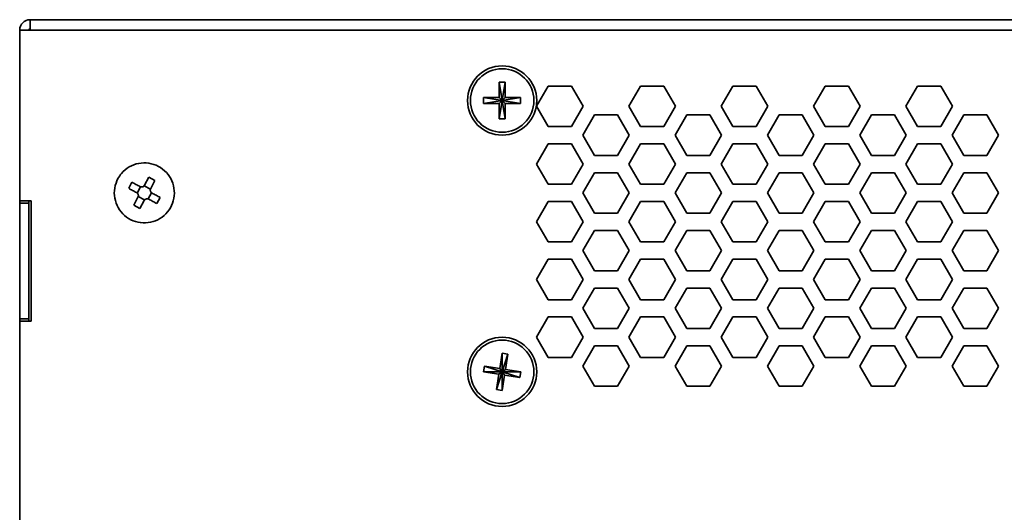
# Model space of a CAD drawing. Header units: millimetres. Extents: x 0 to 420, y 0 to 297.
# Tile 108 of 110: x 279 to 321, y 237 to 259. Entities that reach past the tile are written whole.
import ezdxf

# ---------------------------------------------------------------- set-up
doc = ezdxf.new("R2010")
doc.units = ezdxf.units.MM

msp = doc.modelspace()

# ---------------------------------------------------------------- linework, layer by layer
at = {"color": 7, "linetype": 'Continuous', "lineweight": 35}
for p, q in [((279.0283, 258.7264), (279.0283, 258.2764)), ((279.0283, 258.7264), (362.0783, 258.7264)), ((278.5783, 258.2764), (278.5783, 250.8764)), ((279.0283, 258.2764), (278.5783, 258.2764)), ((362.0783, 258.2764), (279.0283, 258.2764)), ((299.6033, 256.0264), (299.3533, 256.0264)), ((299.3533, 256.0264), (299.3533, 255.3514)), ((299.3533, 256.0264), (299.4783, 255.2264)), ((299.6033, 256.0264), (299.4783, 255.2264)), ((299.6033, 255.3514), (299.6033, 256.0264)), ((301.4732, 255.8514), (300.968, 254.9764)), ((302.4835, 255.8514), (301.4732, 255.8514)), ((302.9887, 254.9764), (302.4835, 255.8514)), ((305.4732, 255.8514), (304.968, 254.9764)), ((306.4835, 255.8514), (305.4732, 255.8514)), ((306.9887, 254.9764), (306.4835, 255.8514)), ((309.4732, 255.8514), (308.968, 254.9764)), ((310.4835, 255.8514), (309.4732, 255.8514)), ((310.9887, 254.9764), (310.4835, 255.8514)), ((313.4732, 255.8514), (312.968, 254.9764)), ((314.4835, 255.8514), (313.4732, 255.8514)), ((314.9887, 254.9764), (314.4835, 255.8514)), ((317.4732, 255.8514), (316.968, 254.9764)), ((318.4835, 255.8514), (317.4732, 255.8514)), ((318.9887, 254.9764), (318.4835, 255.8514)), ((299.3533, 255.3514), (298.6783, 255.3514)), ((298.6783, 255.3514), (298.6783, 255.1014)), ((298.6783, 255.3514), (299.4783, 255.2264)), ((298.6783, 255.1014), (299.4783, 255.2264)), ((298.6783, 255.1014), (299.3533, 255.1014)), ((299.4783, 255.2264), (299.3533, 255.3514)), ((299.3533, 254.4264), (299.4783, 255.2264)), ((299.3533, 255.1014), (299.4783, 255.2264)), ((299.3533, 255.1014), (299.3533, 254.4264)), ((299.6033, 255.3514), (299.4783, 255.2264)), ((300.2783, 255.3514), (299.4783, 255.2264)), ((299.6033, 254.4264), (299.4783, 255.2264)), ((299.4783, 255.2264), (299.6033, 255.1014)), ((300.2783, 255.1014), (299.4783, 255.2264)), ((300.2783, 255.3514), (299.6033, 255.3514)), ((299.6033, 254.4264), (299.6033, 255.1014)), ((299.6033, 255.1014), (300.2783, 255.1014)), ((300.2783, 255.1014), (300.2783, 255.3514)), ((300.968, 254.9764), (301.4732, 254.1014)), ((302.4835, 254.1014), (302.9887, 254.9764)), ((304.968, 254.9764), (305.4732, 254.1014)), ((306.4835, 254.1014), (306.9887, 254.9764)), ((308.968, 254.9764), (309.4732, 254.1014)), ((310.4835, 254.1014), (310.9887, 254.9764)), ((312.968, 254.9764), (313.4732, 254.1014)), ((314.4835, 254.1014), (314.9887, 254.9764)), ((316.968, 254.9764), (317.4732, 254.1014)), ((318.4835, 254.1014), (318.9887, 254.9764)), ((299.3533, 254.4264), (299.6033, 254.4264)), ((303.4732, 254.6014), (302.968, 253.7264)), ((304.4835, 254.6014), (303.4732, 254.6014)), ((304.9887, 253.7264), (304.4835, 254.6014)), ((307.4732, 254.6014), (306.968, 253.7264)), ((308.4835, 254.6014), (307.4732, 254.6014)), ((308.9887, 253.7264), (308.4835, 254.6014)), ((311.4732, 254.6014), (310.968, 253.7264)), ((312.4835, 254.6014), (311.4732, 254.6014)), ((312.9887, 253.7264), (312.4835, 254.6014)), ((315.4732, 254.6014), (314.968, 253.7264)), ((316.4835, 254.6014), (315.4732, 254.6014)), ((316.9887, 253.7264), (316.4835, 254.6014)), ((319.4732, 254.6014), (318.968, 253.7264)), ((320.4835, 254.6014), (319.4732, 254.6014)), ((320.9887, 253.7264), (320.4835, 254.6014)), ((301.4732, 254.1014), (302.4835, 254.1014)), ((305.4732, 254.1014), (306.4835, 254.1014)), ((309.4732, 254.1014), (310.4835, 254.1014)), ((313.4732, 254.1014), (314.4835, 254.1014)), ((317.4732, 254.1014), (318.4835, 254.1014)), ((302.968, 253.7264), (303.4732, 252.8514)), ((304.4835, 252.8514), (304.9887, 253.7264)), ((306.968, 253.7264), (307.4732, 252.8514)), ((308.4835, 252.8514), (308.9887, 253.7264)), ((310.968, 253.7264), (311.4732, 252.8514)), ((312.4835, 252.8514), (312.9887, 253.7264)), ((314.968, 253.7264), (315.4732, 252.8514)), ((316.4835, 252.8514), (316.9887, 253.7264)), ((318.968, 253.7264), (319.4732, 252.8514)), ((320.4835, 252.8514), (320.9887, 253.7264)), ((301.4732, 253.3514), (300.968, 252.4764)), ((302.4835, 253.3514), (301.4732, 253.3514)), ((302.9887, 252.4764), (302.4835, 253.3514)), ((305.4732, 253.3514), (304.968, 252.4764)), ((306.4835, 253.3514), (305.4732, 253.3514)), ((306.9887, 252.4764), (306.4835, 253.3514)), ((309.4732, 253.3514), (308.968, 252.4764)), ((310.4835, 253.3514), (309.4732, 253.3514)), ((310.9887, 252.4764), (310.4835, 253.3514)), ((313.4732, 253.3514), (312.968, 252.4764)), ((314.4835, 253.3514), (313.4732, 253.3514)), ((314.9887, 252.4764), (314.4835, 253.3514)), ((317.4732, 253.3514), (316.968, 252.4764)), ((318.4835, 253.3514), (317.4732, 253.3514)), ((318.9887, 252.4764), (318.4835, 253.3514)), ((303.4732, 252.8514), (304.4835, 252.8514)), ((307.4732, 252.8514), (308.4835, 252.8514)), ((311.4732, 252.8514), (312.4835, 252.8514)), ((315.4732, 252.8514), (316.4835, 252.8514)), ((319.4732, 252.8514), (320.4835, 252.8514)), ((300.968, 252.4764), (301.4732, 251.6014)), ((302.4835, 251.6014), (302.9887, 252.4764)), ((303.4732, 252.1014), (302.968, 251.2264)), ((304.4835, 252.1014), (303.4732, 252.1014)), ((304.9887, 251.2264), (304.4835, 252.1014)), ((304.968, 252.4764), (305.4732, 251.6014)), ((306.4835, 251.6014), (306.9887, 252.4764)), ((307.4732, 252.1014), (306.968, 251.2264)), ((308.4835, 252.1014), (307.4732, 252.1014)), ((308.9887, 251.2264), (308.4835, 252.1014)), ((308.968, 252.4764), (309.4732, 251.6014)), ((310.4835, 251.6014), (310.9887, 252.4764)), ((311.4732, 252.1014), (310.968, 251.2264)), ((312.4835, 252.1014), (311.4732, 252.1014)), ((312.9887, 251.2264), (312.4835, 252.1014)), ((312.968, 252.4764), (313.4732, 251.6014)), ((314.4835, 251.6014), (314.9887, 252.4764)), ((315.4732, 252.1014), (314.968, 251.2264)), ((316.4835, 252.1014), (315.4732, 252.1014)), ((316.9887, 251.2264), (316.4835, 252.1014)), ((316.968, 252.4764), (317.4732, 251.6014)), ((318.4835, 251.6014), (318.9887, 252.4764)), ((319.4732, 252.1014), (318.968, 251.2264)), ((320.4835, 252.1014), (319.4732, 252.1014)), ((320.9887, 251.2264), (320.4835, 252.1014)), ((283.4427, 251.688), (283.2995, 251.4244)), ((283.9897, 251.5616), (284.1764, 251.9052)), ((284.44, 251.762), (284.1764, 251.9052)), ((284.44, 251.762), (284.2534, 251.4184)), ((283.6719, 251.2174), (283.819, 251.4883)), ((283.9694, 251.5328), (284.2403, 251.3857)), ((301.4732, 251.6014), (302.4835, 251.6014)), ((305.4732, 251.6014), (306.4835, 251.6014)), ((309.4732, 251.6014), (310.4835, 251.6014)), ((313.4732, 251.6014), (314.4835, 251.6014)), ((317.4732, 251.6014), (318.4835, 251.6014)), ((278.5783, 250.8764), (279.0783, 250.8764)), ((278.5783, 250.7764), (278.5783, 250.8764)), ((278.9783, 250.7764), (278.9783, 250.8764)), ((279.0783, 250.8764), (279.0783, 245.6764)), ((283.5167, 250.6907), (283.7033, 251.0344)), ((283.9873, 250.9199), (283.7164, 251.0671)), ((283.9669, 250.8912), (283.7803, 250.5475)), ((284.2848, 251.2353), (284.1377, 250.9644)), ((284.514, 250.7647), (284.6572, 251.0283)), ((301.4732, 250.8514), (300.968, 249.9764)), ((302.4835, 250.8514), (301.4732, 250.8514)), ((302.9887, 249.9764), (302.4835, 250.8514)), ((302.968, 251.2264), (303.4732, 250.3514)), ((304.4835, 250.3514), (304.9887, 251.2264)), ((305.4732, 250.8514), (304.968, 249.9764)), ((306.4835, 250.8514), (305.4732, 250.8514)), ((306.9887, 249.9764), (306.4835, 250.8514)), ((306.968, 251.2264), (307.4732, 250.3514)), ((308.4835, 250.3514), (308.9887, 251.2264)), ((309.4732, 250.8514), (308.968, 249.9764)), ((310.4835, 250.8514), (309.4732, 250.8514)), ((310.9887, 249.9764), (310.4835, 250.8514)), ((310.968, 251.2264), (311.4732, 250.3514)), ((312.4835, 250.3514), (312.9887, 251.2264)), ((313.4732, 250.8514), (312.968, 249.9764)), ((314.4835, 250.8514), (313.4732, 250.8514)), ((314.9887, 249.9764), (314.4835, 250.8514)), ((314.968, 251.2264), (315.4732, 250.3514)), ((316.4835, 250.3514), (316.9887, 251.2264)), ((317.4732, 250.8514), (316.968, 249.9764)), ((318.4835, 250.8514), (317.4732, 250.8514)), ((318.9887, 249.9764), (318.4835, 250.8514)), ((318.968, 251.2264), (319.4732, 250.3514)), ((320.4835, 250.3514), (320.9887, 251.2264)), ((278.5783, 250.7764), (278.9783, 250.7764)), ((278.5783, 245.7764), (278.5783, 250.7764)), ((278.9783, 250.7764), (278.9783, 245.7764)), ((283.5167, 250.6907), (283.7803, 250.5475)), ((300.968, 249.9764), (301.4732, 249.1014)), ((302.4835, 249.1014), (302.9887, 249.9764)), ((303.4732, 250.3514), (304.4835, 250.3514)), ((304.968, 249.9764), (305.4732, 249.1014)), ((306.4835, 249.1014), (306.9887, 249.9764)), ((307.4732, 250.3514), (308.4835, 250.3514)), ((308.968, 249.9764), (309.4732, 249.1014)), ((310.4835, 249.1014), (310.9887, 249.9764)), ((311.4732, 250.3514), (312.4835, 250.3514)), ((312.968, 249.9764), (313.4732, 249.1014)), ((314.4835, 249.1014), (314.9887, 249.9764)), ((315.4732, 250.3514), (316.4835, 250.3514)), ((316.968, 249.9764), (317.4732, 249.1014)), ((318.4835, 249.1014), (318.9887, 249.9764)), ((319.4732, 250.3514), (320.4835, 250.3514)), ((303.4732, 249.6014), (302.968, 248.7264)), ((304.4835, 249.6014), (303.4732, 249.6014)), ((304.9887, 248.7264), (304.4835, 249.6014)), ((307.4732, 249.6014), (306.968, 248.7264)), ((308.4835, 249.6014), (307.4732, 249.6014)), ((308.9887, 248.7264), (308.4835, 249.6014)), ((311.4732, 249.6014), (310.968, 248.7264)), ((312.4835, 249.6014), (311.4732, 249.6014)), ((312.9887, 248.7264), (312.4835, 249.6014)), ((315.4732, 249.6014), (314.968, 248.7264)), ((316.4835, 249.6014), (315.4732, 249.6014)), ((316.9887, 248.7264), (316.4835, 249.6014)), ((319.4732, 249.6014), (318.968, 248.7264)), ((320.4835, 249.6014), (319.4732, 249.6014)), ((320.9887, 248.7264), (320.4835, 249.6014)), ((301.4732, 249.1014), (302.4835, 249.1014)), ((302.968, 248.7264), (303.4732, 247.8514)), ((304.4835, 247.8514), (304.9887, 248.7264)), ((305.4732, 249.1014), (306.4835, 249.1014)), ((306.968, 248.7264), (307.4732, 247.8514)), ((308.4835, 247.8514), (308.9887, 248.7264)), ((309.4732, 249.1014), (310.4835, 249.1014)), ((310.968, 248.7264), (311.4732, 247.8514)), ((312.4835, 247.8514), (312.9887, 248.7264)), ((313.4732, 249.1014), (314.4835, 249.1014)), ((314.968, 248.7264), (315.4732, 247.8514)), ((316.4835, 247.8514), (316.9887, 248.7264)), ((317.4732, 249.1014), (318.4835, 249.1014)), ((318.968, 248.7264), (319.4732, 247.8514)), ((320.4835, 247.8514), (320.9887, 248.7264)), ((301.4732, 248.3514), (300.968, 247.4764)), ((302.4835, 248.3514), (301.4732, 248.3514)), ((302.9887, 247.4764), (302.4835, 248.3514)), ((305.4732, 248.3514), (304.968, 247.4764)), ((306.4835, 248.3514), (305.4732, 248.3514)), ((306.9887, 247.4764), (306.4835, 248.3514)), ((309.4732, 248.3514), (308.968, 247.4764)), ((310.4835, 248.3514), (309.4732, 248.3514)), ((310.9887, 247.4764), (310.4835, 248.3514)), ((313.4732, 248.3514), (312.968, 247.4764)), ((314.4835, 248.3514), (313.4732, 248.3514)), ((314.9887, 247.4764), (314.4835, 248.3514)), ((317.4732, 248.3514), (316.968, 247.4764)), ((318.4835, 248.3514), (317.4732, 248.3514)), ((318.9887, 247.4764), (318.4835, 248.3514)), ((303.4732, 247.8514), (304.4835, 247.8514)), ((307.4732, 247.8514), (308.4835, 247.8514)), ((311.4732, 247.8514), (312.4835, 247.8514)), ((315.4732, 247.8514), (316.4835, 247.8514)), ((319.4732, 247.8514), (320.4835, 247.8514)), ((300.968, 247.4764), (301.4732, 246.6014)), ((302.4835, 246.6014), (302.9887, 247.4764)), ((304.968, 247.4764), (305.4732, 246.6014)), ((306.4835, 246.6014), (306.9887, 247.4764)), ((308.968, 247.4764), (309.4732, 246.6014)), ((310.4835, 246.6014), (310.9887, 247.4764)), ((312.968, 247.4764), (313.4732, 246.6014)), ((314.4835, 246.6014), (314.9887, 247.4764)), ((316.968, 247.4764), (317.4732, 246.6014)), ((318.4835, 246.6014), (318.9887, 247.4764)), ((303.4732, 247.1014), (302.968, 246.2264)), ((304.4835, 247.1014), (303.4732, 247.1014)), ((304.9887, 246.2264), (304.4835, 247.1014)), ((307.4732, 247.1014), (306.968, 246.2264)), ((308.4835, 247.1014), (307.4732, 247.1014)), ((308.9887, 246.2264), (308.4835, 247.1014)), ((311.4732, 247.1014), (310.968, 246.2264)), ((312.4835, 247.1014), (311.4732, 247.1014)), ((312.9887, 246.2264), (312.4835, 247.1014)), ((315.4732, 247.1014), (314.968, 246.2264)), ((316.4835, 247.1014), (315.4732, 247.1014)), ((316.9887, 246.2264), (316.4835, 247.1014)), ((319.4732, 247.1014), (318.968, 246.2264)), ((320.4835, 247.1014), (319.4732, 247.1014)), ((320.9887, 246.2264), (320.4835, 247.1014)), ((301.4732, 246.6014), (302.4835, 246.6014)), ((305.4732, 246.6014), (306.4835, 246.6014)), ((309.4732, 246.6014), (310.4835, 246.6014)), ((313.4732, 246.6014), (314.4835, 246.6014)), ((317.4732, 246.6014), (318.4835, 246.6014)), ((302.968, 246.2264), (303.4732, 245.3514)), ((304.4835, 245.3514), (304.9887, 246.2264)), ((306.968, 246.2264), (307.4732, 245.3514)), ((308.4835, 245.3514), (308.9887, 246.2264)), ((310.968, 246.2264), (311.4732, 245.3514)), ((312.4835, 245.3514), (312.9887, 246.2264)), ((314.968, 246.2264), (315.4732, 245.3514)), ((316.4835, 245.3514), (316.9887, 246.2264)), ((318.968, 246.2264), (319.4732, 245.3514)), ((320.4835, 245.3514), (320.9887, 246.2264)), ((278.9783, 245.7764), (278.5783, 245.7764)), ((278.5783, 245.6764), (278.5783, 245.7764)), ((278.9783, 245.6764), (278.9783, 245.7764)), ((301.4732, 245.8514), (300.968, 244.9764)), ((302.4835, 245.8514), (301.4732, 245.8514)), ((302.9887, 244.9764), (302.4835, 245.8514)), ((305.4732, 245.8514), (304.968, 244.9764)), ((306.4835, 245.8514), (305.4732, 245.8514)), ((306.9887, 244.9764), (306.4835, 245.8514)), ((309.4732, 245.8514), (308.968, 244.9764)), ((310.4835, 245.8514), (309.4732, 245.8514)), ((310.9887, 244.9764), (310.4835, 245.8514)), ((313.4732, 245.8514), (312.968, 244.9764)), ((314.4835, 245.8514), (313.4732, 245.8514)), ((314.9887, 244.9764), (314.4835, 245.8514)), ((317.4732, 245.8514), (316.968, 244.9764)), ((318.4835, 245.8514), (317.4732, 245.8514)), ((318.9887, 244.9764), (318.4835, 245.8514)), ((278.5783, 245.6764), (278.5783, 215.2264)), ((279.0783, 245.6764), (278.5783, 245.6764)), ((303.4732, 245.3514), (304.4835, 245.3514)), ((307.4732, 245.3514), (308.4835, 245.3514)), ((311.4732, 245.3514), (312.4835, 245.3514)), ((315.4732, 245.3514), (316.4835, 245.3514)), ((319.4732, 245.3514), (320.4835, 245.3514)), ((300.968, 244.9764), (301.4732, 244.1014)), ((302.4835, 244.1014), (302.9887, 244.9764)), ((304.968, 244.9764), (305.4732, 244.1014)), ((306.4835, 244.1014), (306.9887, 244.9764)), ((308.968, 244.9764), (309.4732, 244.1014)), ((310.4835, 244.1014), (310.9887, 244.9764)), ((312.968, 244.9764), (313.4732, 244.1014)), ((314.4835, 244.1014), (314.9887, 244.9764)), ((316.968, 244.9764), (317.4732, 244.1014)), ((318.4835, 244.1014), (318.9887, 244.9764)), ((303.4732, 244.6014), (302.968, 243.7264)), ((304.4835, 244.6014), (303.4732, 244.6014)), ((304.9887, 243.7264), (304.4835, 244.6014)), ((307.4732, 244.6014), (306.968, 243.7264)), ((308.4835, 244.6014), (307.4732, 244.6014)), ((308.9887, 243.7264), (308.4835, 244.6014)), ((311.4732, 244.6014), (310.968, 243.7264)), ((312.4835, 244.6014), (311.4732, 244.6014)), ((312.9887, 243.7264), (312.4835, 244.6014)), ((315.4732, 244.6014), (314.968, 243.7264)), ((316.4835, 244.6014), (315.4732, 244.6014)), ((316.9887, 243.7264), (316.4835, 244.6014)), ((319.4732, 244.6014), (318.968, 243.7264)), ((320.4835, 244.6014), (319.4732, 244.6014)), ((320.9887, 243.7264), (320.4835, 244.6014)), ((299.4818, 244.2861), (299.3747, 243.6196)), ((299.4818, 244.2861), (299.4783, 243.4764)), ((299.7286, 244.2464), (299.4783, 243.4764)), ((299.7286, 244.2464), (299.4818, 244.2861)), ((299.6216, 243.58), (299.7286, 244.2464)), ((301.4732, 244.1014), (302.4835, 244.1014)), ((305.4732, 244.1014), (306.4835, 244.1014)), ((309.4732, 244.1014), (310.4835, 244.1014)), ((313.4732, 244.1014), (314.4835, 244.1014)), ((317.4732, 244.1014), (318.4835, 244.1014)), ((298.7083, 243.7266), (298.6686, 243.4798)), ((298.7083, 243.7266), (299.4783, 243.4764)), ((299.3747, 243.6196), (298.7083, 243.7266)), ((299.4783, 243.4764), (299.3747, 243.6196)), ((299.6216, 243.58), (299.4783, 243.4764)), ((300.288, 243.4729), (299.6216, 243.58)), ((302.968, 243.7264), (303.4732, 242.8514)), ((304.4835, 242.8514), (304.9887, 243.7264)), ((306.968, 243.7264), (307.4732, 242.8514)), ((308.4835, 242.8514), (308.9887, 243.7264)), ((310.968, 243.7264), (311.4732, 242.8514)), ((312.4835, 242.8514), (312.9887, 243.7264)), ((314.968, 243.7264), (315.4732, 242.8514)), ((316.4835, 242.8514), (316.9887, 243.7264)), ((318.968, 243.7264), (319.4732, 242.8514)), ((320.4835, 242.8514), (320.9887, 243.7264)), ((298.6686, 243.4798), (299.4783, 243.4764)), ((298.6686, 243.4798), (299.3351, 243.3728)), ((299.2281, 242.7063), (299.4783, 243.4764)), ((299.3351, 243.3728), (299.2281, 242.7063)), ((299.3351, 243.3728), (299.4783, 243.4764)), ((299.4749, 242.6667), (299.4783, 243.4764)), ((299.4749, 242.6667), (299.5819, 243.3331)), ((299.4783, 243.4764), (299.5819, 243.3331)), ((300.288, 243.4729), (299.4783, 243.4764)), ((300.2484, 243.2261), (299.4783, 243.4764)), ((299.5819, 243.3331), (300.2484, 243.2261)), ((300.2484, 243.2261), (300.288, 243.4729)), ((303.4732, 242.8514), (304.4835, 242.8514)), ((307.4732, 242.8514), (308.4835, 242.8514)), ((311.4732, 242.8514), (312.4835, 242.8514)), ((315.4732, 242.8514), (316.4835, 242.8514)), ((319.4732, 242.8514), (320.4835, 242.8514)), ((299.2281, 242.7063), (299.4749, 242.6667))]:
    msp.add_line(p, q, dxfattribs=at)
at = {"color": 7, "linetype": 'Continuous', "lineweight": 35, "flags": 128}
for points in [[(283.4427, 251.688), (283.485, 251.6651), (283.5275, 251.642), (283.5702, 251.6188), (283.6131, 251.5955), (283.6562, 251.5721), (283.6994, 251.5486), (283.7428, 251.525), (283.7863, 251.5014)], [(283.6431, 251.2378), (283.5996, 251.2614), (283.5562, 251.285), (283.513, 251.3085), (283.4699, 251.3319), (283.427, 251.3552), (283.3843, 251.3784), (283.3418, 251.4015), (283.2995, 251.4244)], [(284.514, 250.7647), (284.4717, 250.7877), (284.4292, 250.8107), (284.3865, 250.834), (284.3436, 250.8573), (284.3005, 250.8807), (284.2572, 250.9042), (284.2139, 250.9277), (284.1704, 250.9514)], [(284.3136, 251.215), (284.3571, 251.1913), (284.4004, 251.1678), (284.4437, 251.1443), (284.4868, 251.1209), (284.5297, 251.0976), (284.5724, 251.0744), (284.6149, 251.0513), (284.6572, 251.0283)]]:
    msp.add_lwpolyline(points, dxfattribs=at)
at = {"color": 7, "linetype": 'Continuous', "lineweight": 35}
for centre, radius in [((299.4783, 255.2264), 1.5), ((299.4783, 255.2264), 1.375), ((299.4783, 243.4764), 1.5), ((299.4783, 243.4764), 1.375)]:
    msp.add_circle(centre, radius, dxfattribs=at)
for radius in [0.45, 0.05]:
    msp.add_arc((279.0283, 258.2764), radius, 90, 180, dxfattribs=at)
for points, knots in [([(282.836, 251.8469), (282.7789, 251.7116), (282.6646, 251.441), (282.6757, 250.9921), (282.8245, 250.5746), (283.1059, 250.2293), (283.4849, 249.9968), (283.9198, 249.9028), (284.3612, 249.958), (284.7595, 250.1562), (285.0696, 250.4751), (285.2568, 250.8787), (285.2998, 251.3215), (285.1939, 251.7535), (284.9509, 252.1261), (284.5982, 252.3973), (284.1758, 252.5364), (283.7305, 252.5281), (283.3153, 252.3721), (283.0107, 252.1254), (282.8846, 251.9243), (282.836, 251.8469)], [0, 0, 0, 0, 0.0536885, 0.1073773, 0.1610659, 0.2147551, 0.2684437, 0.3221319, 0.3758213, 0.4295095, 0.4831982, 0.5368871, 0.5905758, 0.6442644, 0.6979531, 0.7516423, 0.805331, 0.8590192, 0.9127084, 0.9663967, 1, 1, 1, 1]), ([(283.9897, 251.5616), (283.9803, 251.5477), (283.9615, 251.5198), (283.9177, 251.4927), (283.8686, 251.4809), (283.8227, 251.4848), (283.797, 251.4965), (283.7863, 251.5014)], [0, 0, 0, 0, 0.2135071, 0.4270673, 0.6389776, 0.8501084, 1, 1, 1, 1]), ([(284.3136, 251.215), (284.2996, 251.2244), (284.2718, 251.2432), (284.2446, 251.287), (284.2328, 251.3361), (284.2367, 251.382), (284.2485, 251.4077), (284.2534, 251.4184)], [0, 0, 0, 0, 0.2134961, 0.4270768, 0.6389628, 0.8501203, 1, 1, 1, 1]), ([(283.6431, 251.2378), (283.657, 251.2284), (283.6849, 251.2095), (283.712, 251.1657), (283.7238, 251.1166), (283.7199, 251.0707), (283.7082, 251.045), (283.7033, 251.0344)], [0, 0, 0, 0, 0.2134987, 0.4270763, 0.6389625, 0.8501202, 1, 1, 1, 1]), ([(283.9669, 250.8912), (283.9764, 250.9051), (283.9952, 250.9329), (284.039, 250.9601), (284.0881, 250.9719), (284.134, 250.968), (284.1597, 250.9562), (284.1704, 250.9514)], [0, 0, 0, 0, 0.21350425, 0.42706677, 0.63897722, 0.85010826, 1, 1, 1, 1])]:
    msp.add_open_spline(points, degree=3, knots=knots, dxfattribs=at)

doc.saveas('drawing.dxf')
